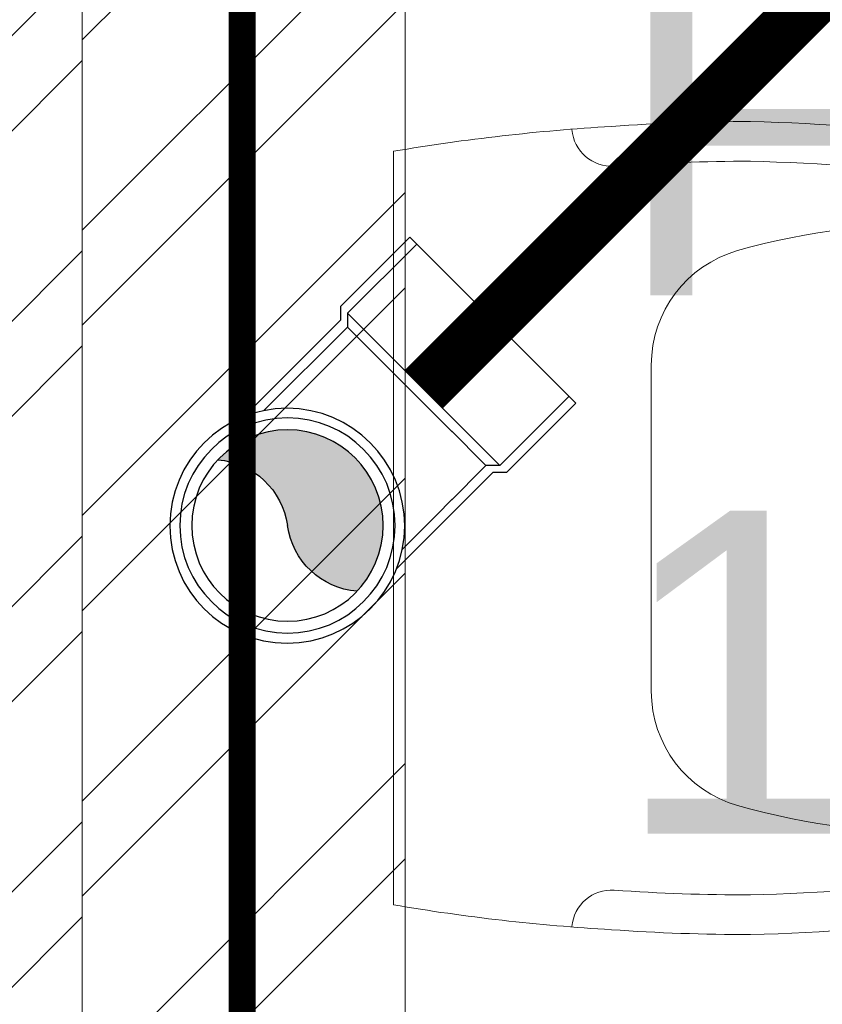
# Model space of a CAD drawing. Header units: inches. Extents: x 105152 to 158499, y 12149 to 30915.
# Tile 194 of 256: x 126756 to 126771, y 21495 to 21513. Entities that reach past the tile are written whole.
import ezdxf

# ---------------------------------------------------------------- set-up
doc = ezdxf.new("R2010")
doc.units = ezdxf.units.IN
doc.header["$MEASUREMENT"] = 0
doc.layers.add('0-SA-DUCT', color=250, linetype='Continuous')
doc.layers.add('PP-HVAC- GRILL', color=1, linetype='Continuous')
for name, color, linetype, lineweight in [('AR - PLAN', 251, 'Continuous', 5), ('DIFFUSER', 3, 'Continuous', 30), ('DRAINAGE ', 7, 'Continuous', 9), ('HVAC SERVICE', 1, 'Continuous', 35), ('HVAC TEXT PP', 104, 'Continuous', 20), ('PD_BRICK WALL_115', 134, 'Continuous', 30), ('PD_FIXTURE', 21, 'Continuous', 25), ('PD_HATCH', 45, 'Continuous', 9), ('PP-Domestic  Cold Water Supply', 5, 'Continuous', 25), ('PP-Soil Pipe', 1, 'Continuous', 25), ('PP-SWP', 1, 'Continuous', 25), ('WATER SUPPLY ', 7, 'Continuous', 9)]:
    doc.layers.add(name, color=color, linetype=linetype, lineweight=lineweight)
doc.styles.get("Standard").update_dxf_attribs({"font": 'arial.ttf', "height": 6})

# ---------------------------------------------------------------- blocks, each defined once
blk = doc.blocks.new('zw$E1C9')
at = {"layer": '0-SA-DUCT', "color": 1}
for p, q in [((0, 3.743858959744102), (5.99999999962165, 9.743858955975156)), ((0, 9.743858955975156), (5.99999999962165, 3.743858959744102)), ((0, 8.743858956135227), (5.99999999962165, 8.743858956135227)), ((0, 7.74385895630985), (5.99999999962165, 7.74385895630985)), ((0, 6.743858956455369), (5.99999999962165, 6.743858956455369)), ((5.99999999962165, 5.74385895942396), (0, 5.74385895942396)), ((5.99999999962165, 4.743858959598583), (0, 4.743858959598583))]:
    blk.add_line(p, q, dxfattribs=at)
at = {"layer": '0-SA-DUCT', "color": 1, "lineweight": 30}
blk.add_lwpolyline([(0, 9.743858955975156), (5.99999999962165, 9.743858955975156), (5.99999999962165, 3.743858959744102), (0, 3.743858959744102)], close=True, dxfattribs=at)
at = {"layer": 'DIFFUSER', "color": 3, "extrusion": (2.8008928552e-06, 4.46e-14, 0.9999999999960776)}
for p, q in [((2.382324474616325, 12.58816672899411, -6.672635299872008e-06), (2.382324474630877, 13.48771791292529, -6.672635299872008e-06)), ((2.382324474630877, 13.48771791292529, -6.672635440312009e-06), (3.617675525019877, 13.48771791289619, -1.013272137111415e-05)), ((3.617675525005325, 12.58816672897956, -1.013272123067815e-05), (3.617675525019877, 13.48771791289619, -1.013272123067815e-05)), ((2.999999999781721, 10.09744650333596, -8.402677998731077e-06), (1.508865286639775, 12.58816672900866, -4.226169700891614e-06)), ((1.508865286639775, 12.58816672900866, -4.226169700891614e-06), (2.382324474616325, 12.58816672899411, -6.672635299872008e-06)), ((2.999999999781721, 10.09744650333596, -8.402677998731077e-06), (4.491134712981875, 12.58816672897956, -1.257918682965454e-05)), ((4.491134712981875, 12.58816672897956, -1.257918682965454e-05), (3.617675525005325, 12.58816672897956, -1.013272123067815e-05))]:
    blk.add_line(p, q, dxfattribs=at)
at = {"layer": 'DIFFUSER', "color": 8, "extrusion": (-4.46e-14, -2.8008928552e-06, 0.9999999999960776)}
blk.add_line((0.9999999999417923, 8.74385895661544, -2.800892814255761e-06), (0.9999999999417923, 8.74385895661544, -2.800892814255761e-06), dxfattribs=at)
at = {"layer": 'DIFFUSER', "color": 3, "extrusion": (2.8008928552e-06, -4.46e-14, 0.9999999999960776)}
for p, q in [((2.999999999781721, 3.390271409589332, -8.402677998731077e-06), (1.508865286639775, 0.8995511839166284, -4.226169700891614e-06)), ((2.999999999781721, 3.390271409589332, -8.402677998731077e-06), (4.491134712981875, 0.8995511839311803, -1.257918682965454e-05)), ((1.508865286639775, 0.8995511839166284, -4.226169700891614e-06), (2.382324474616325, 0.8995511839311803, -6.672635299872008e-06)), ((2.382324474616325, 0.8995511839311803, -6.672635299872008e-06), (2.382324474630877, 0, -6.672635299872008e-06)), ((4.491134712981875, 0.8995511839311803, -1.257918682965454e-05), (3.617675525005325, 0.8995511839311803, -1.013272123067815e-05)), ((3.617675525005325, 0.8995511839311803, -1.013272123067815e-05), (3.617675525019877, 2.91038304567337e-11, -1.013272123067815e-05)), ((2.382324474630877, 0, -6.672635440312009e-06), (3.617675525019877, 2.91038304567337e-11, -1.013272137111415e-05))]:
    blk.add_line(p, q, dxfattribs=at)
blk = doc.blocks.new('HVAC SERVICE')
at = {"layer": 'PP-HVAC- GRILL', "lineweight": 30, "ltscale": 1000, "xscale": 0.6666666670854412, "yscale": 0.6666666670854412, "zscale": 0.6666666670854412, "rotation": 90}
blk.add_blockref('zw$E1C9', (606.2371506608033, -101.8931792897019, 0.0001581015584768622), dxfattribs=at)
at = {"layer": 'HVAC TEXT PP', "insert": (594.8658144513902, -78.67298065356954), "char_height": 6, "attachment_point": 1, "bg_fill": 2}
blk.add_mtext_dynamic_manual_height_columns('\\pxql;3#EXHAUST AIR \\PHOODS\\P1400 CFM EACH', width=135.3111622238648, gutter_width=50, heights=[-27.14], dxfattribs=at)
blk = doc.blocks.new('WATER SUPPLY')
at = {"layer": 'PP-Domestic  Cold Water Supply', "const_width": 0.4999999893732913}
blk.add_lwpolyline([(200.6358141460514, 279.5730691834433), (200.6358141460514, 214.716360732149)], dxfattribs=at)
blk = doc.blocks.new('PP-WC CONNECTOR BEND')
at = {"lineweight": 30}
h = blk.add_hatch(color=256, dxfattribs=at)
edge = h.paths.add_edge_path()
edge.add_ellipse((-79.84568734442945, 16.06918967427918), major_axis=(19.39290396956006, 18.32186724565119), ratio=1, start_angle=96.33861705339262, end_angle=173.6613829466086, ccw=False)
edge.add_ellipse((-101.1428493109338, 0.0003864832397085), major_axis=(22.89194586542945, -24.23013451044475), ratio=0.9999999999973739, start_angle=-45.00000000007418, end_angle=134.9999999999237, ccw=False)
edge.add_ellipse((-122.4400112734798, -16.0684167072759), major_axis=(18.3218672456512, -19.39290396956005), ratio=1, start_angle=6.33861705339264, end_angle=83.66138294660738)
at = {"linetype": 'Continuous'}
for p, q in [((-34.09090909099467, 40.90909090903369), (-37.50000000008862, 37.49999999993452)), ((-34.09090909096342, 40.90909090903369), (-5.70708e-11, 40.90909090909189)), ((5.72413e-11, -40.90909090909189), (-5.70708e-11, 40.90909090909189)), ((-37.50000000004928, 37.49999999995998), (-84.90057435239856, 37.49999999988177)), ((-37.49999999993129, -37.50000000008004), (-84.90057435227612, -37.50000000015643)), ((-34.09090909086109, -40.90909090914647), (-37.4999999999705, -37.50000000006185)), ((-34.09090909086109, -40.90909090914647), (5.72413e-11, -40.90909090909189))]:
    blk.add_line(p, q, dxfattribs=at)
at = {"linetype": 'Continuous', "ltscale": 0.005}
for p, q in [((-34.09090909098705, 37.49999999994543), (-37.50000000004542, 34.09090909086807)), ((-34.09090909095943, 37.49999999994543), (-6.89511e-11, 37.5)), ((-34.09090909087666, -37.50000000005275), (-34.09090909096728, 37.49999999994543)), ((-37.50000000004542, 34.09090909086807), (-78.63664915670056, 34.09090909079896)), ((-37.49999999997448, -34.09090909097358), (-37.50000000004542, 34.09090909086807)), ((-37.49999999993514, -34.09090909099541), (-78.63664915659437, -34.09090909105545)), ((-34.09090909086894, -37.50000000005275), (-37.49999999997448, -34.09090909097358)), ((-34.09090909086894, -37.50000000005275), (4.14389e-11, -37.5))]:
    blk.add_line(p, q, dxfattribs=at)
at = {"linetype": 'Continuous'}
blk.add_circle((-101.2499999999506, -1.69166e-10), 40.90909090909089, dxfattribs=at)
at = {"lineweight": 30}
for radius in [37.50049768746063, 33.33377572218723]:
    blk.add_circle((-101.1428493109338, 0.0003864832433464), radius, dxfattribs=at)
for centre, start, end in [((-79.84568734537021, 16.06918967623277), 139.7119494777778, 217.0347153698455), ((-122.4400112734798, -16.0684167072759), 319.7119494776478, 37.03471536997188)]:
    blk.add_arc(centre, 26.67912186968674, start, end, dxfattribs=at)
blk = doc.blocks.new('DRAINAGE')
at = {"layer": 'PP-Soil Pipe', "color": 1, "ltscale": 0.015, "const_width": 0.9999999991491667}
blk.add_lwpolyline([(500.6089406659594, 548.66868303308), (534.1492172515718, 582.2089596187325)], dxfattribs=at)
at = {"layer": 'PP-SWP', "xscale": -0.05333333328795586, "yscale": 0.05333333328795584, "zscale": 0.05333333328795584, "rotation": 225.000000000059}
blk.add_blockref('PP-WC CONNECTOR BEND', (501.8945747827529, 549.9543463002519), dxfattribs=at)
blk = doc.blocks.new('A$C24556D30')
at = {"color": 251, "lineweight": 5}
for p, q in [((170.0000553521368, 400.0000540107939), (170.0000553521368, 20.00005401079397)), ((300.0000553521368, 210.000054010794), (300.0000553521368, 292.2294342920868)), ((300.0000553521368, 210.000054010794), (300.0000553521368, 127.7706737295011))]:
    blk.add_line(p, q, dxfattribs=at)
for points in [[(279.8877858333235, 412.5391608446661, 0.027530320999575), (170.0000553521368, 400.0000540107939, 0.027530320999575)], [(569.74867281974, 385.5564478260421, 0.0549045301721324), (350.0000553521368, 415.000054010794, 0.0549045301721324)], [(564.9384326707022, 366.1435245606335, 0.0549045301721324), (349.5301892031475, 395.0055741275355, 0.0549045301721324)], [(300.0000553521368, 210.000054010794), (300.0000553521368, 290.000054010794, 0.7043924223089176)], [(300.0000553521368, 210.000054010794), (300.0000553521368, 130.0000540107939, -0.7043924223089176)], [(564.9384326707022, 53.85658346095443, -0.0549045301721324), (349.5301892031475, 24.99453389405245, -0.0549045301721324)], [(569.74867281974, 34.44366019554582, -0.0549045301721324), (350.0000553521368, 5.000054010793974, -0.0549045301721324)], [(170.0000553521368, 20.00005401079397, 0.0275303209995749), (279.8877858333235, 7.460947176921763, 0.0275303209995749)]]:
    blk.add_lwpolyline(points, format="xyb", dxfattribs=at)
for centre, radius, start, end in [((350.0000553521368, -584.9999459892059), 1000, 90, 94.02043563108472), ((279.9358992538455, 412.5424842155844), 20, 184.5904764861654, 273.8822723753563), ((350.0000553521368, -584.9999459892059), 980, 90, 94.02043563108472), ((439.0485481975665, 15.1852102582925), 348.1009654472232, 69.7009941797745, 105.9249351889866), ((360.0000553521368, 292.2294342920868), 60, 105.9249351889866, 180), ((360.0000553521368, 127.7706737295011), 60, 180, 254.0750648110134), ((439.0485481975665, 404.8148977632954), 348.1009654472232, 254.0750648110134, 290.2990058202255), ((279.9358992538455, 7.457623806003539), 20, 86.1177276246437, 175.4095235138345), ((350.0000553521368, 1005.000054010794), 980, 265.9795643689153, 270), ((350.0000553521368, 1005.000054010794), 1000, 265.9795643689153, 270)]:
    blk.add_arc(centre, radius, start, end, dxfattribs=at)
blk = doc.blocks.new('FIRST FLOOR PLAN 0')
at = {"layer": 'PD_HATCH', "lineweight": 5}
h = blk.add_hatch(dxfattribs=at)
h.set_pattern_fill('ANSI32', color=251, scale=10)
h.set_pattern_definition([(45, (-550.7705653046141, -242.3817885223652), (-2.651650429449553, 2.651650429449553), []), (45, (-549.0027983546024, -242.3817885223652), (-2.651650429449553, 2.651650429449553), [])])
h.paths.add_polyline_path([(-539.9997091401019, -240.2998080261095), (-583.2497091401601, -240.2998080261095), (-583.2497091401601, -244.7998080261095), (-539.9997091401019, -244.7998080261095)])
h.paths.add_polyline_path([(-625.2497091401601, -240.2998080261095), (-668.4997091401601, -240.2998080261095), (-668.4997091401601, -244.7998080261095), (-625.2497091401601, -244.7998080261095)], flags=17)
h.paths.add_polyline_path([(-539.9997091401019, -323.4998080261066), (-539.9997091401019, -327.9998080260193), (-377.9997091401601, -327.9998080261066), (-377.9997091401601, -323.4998080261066), (-530.9997091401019, -323.4998080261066), (-530.9997091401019, -233.9998080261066), (-470.9997091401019, -233.9998080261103), (-470.9997091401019, -257.9998080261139), (-466.4997091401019, -257.9998080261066), (-466.4997091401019, -233.9998080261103), (-386.9997091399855, -233.9998080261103), (-386.9997091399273, -261.9998080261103), (-382.4997091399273, -261.9998080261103), (-382.4997091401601, -102.9998080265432), (-377.9997091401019, -102.9998080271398), (-377.9997091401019, -98.49980802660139), (-386.9997091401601, -98.49980802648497), (-386.9997091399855, -224.9998080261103), (-530.9997091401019, -224.9998080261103), (-530.9997091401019, -8.9998324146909), (-539.9997091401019, -8.9998324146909)])
h.paths.add_polyline_path([(-595.4997039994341, -332.9374820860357), (-590.9997039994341, -332.9374820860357), (-590.9997039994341, -327.9998080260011), (-581.9997091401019, -327.9998080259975), (-581.9997091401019, -323.4998080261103), (-668.4997091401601, -323.4998080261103), (-668.4997091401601, -167.9998080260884), (-745.4997091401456, -167.9998080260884), (-745.4997091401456, -172.4998080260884), (-672.9997091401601, -172.4998080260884), (-672.9997091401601, -323.4998080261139), (-728.9997091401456, -323.4998080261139), (-728.9997091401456, -327.9998080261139), (-595.4997039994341, -327.9998080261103)])
h = blk.add_hatch(dxfattribs=at)
h.set_pattern_fill('ANSI32', color=251, scale=10)
h.set_pattern_definition([(45, (26013.46920260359, 17879.3870099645), (-2.651650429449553, 2.651650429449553), []), (45, (26015.2369695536, 17879.3870099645), (-2.651650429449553, 2.651650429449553), [])])
h.paths.add_polyline_path([(-524.9997091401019, -8.999808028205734), (-530.9997091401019, -8.999808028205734), (-530.9997091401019, -44.99980802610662), (-524.9997091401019, -44.99980802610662)])
h.paths.add_polyline_path([(-524.9997091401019, -44.99980802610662), (-530.9997091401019, -44.99980802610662), (-530.9997091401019, -80.99980802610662), (-524.9997091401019, -80.99980802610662)])
h.paths.add_polyline_path([(-530.9997091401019, -80.99980802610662), (-530.9997091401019, -116.9998080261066), (-524.9997091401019, -116.9998080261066), (-524.9997091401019, -80.99980802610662)])
h.paths.add_polyline_path([(-524.9997091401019, -116.9998080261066), (-530.9997091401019, -116.9998080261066), (-530.9997091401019, -152.9998080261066), (-524.9997091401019, -152.9998080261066)])
h.paths.add_polyline_path([(-524.9997091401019, -152.9998080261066), (-530.9997091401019, -152.9998080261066), (-530.9997091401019, -188.9998080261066), (-524.9997091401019, -188.9998080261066)])
h.paths.add_polyline_path([(-524.9997091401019, -188.9998080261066), (-530.9997091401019, -188.9998080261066), (-530.9997091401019, -224.9998080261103), (-524.9997091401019, -224.9998080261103)])
h.paths.add_polyline_path([(-245.9997091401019, -8.99980802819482), (-254.9997091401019, -8.99980802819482), (-254.9997091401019, -98.49980802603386), (-259.4997091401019, -98.49980802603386), (-259.4997091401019, -102.9998080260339), (-254.9997091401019, -102.9998080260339), (-254.9997091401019, -112.9998080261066), (-245.9997091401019, -112.999808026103)])
h.paths.add_polyline_path([(-326.9997091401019, -8.999808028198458), (-331.4997091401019, -8.999808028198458), (-331.4997091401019, -98.49980802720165), (-335.9997091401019, -98.49980802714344), (-335.9997091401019, -102.9998080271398), (-301.4997091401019, -102.9998080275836), (-301.4997091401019, -98.49980802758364), (-326.9997091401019, -98.49980802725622)])
h.paths.add_polyline_path([(-331.4997091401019, -26.99980802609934), (-334.4997091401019, -26.99980802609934), (-334.4997091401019, -31.49980802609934), (-331.4997091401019, -31.49980802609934)], flags=17)
h.paths.add_polyline_path([(-358.4997091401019, -26.99980802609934), (-361.4997091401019, -26.99980802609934), (-361.4997091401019, -17.99980802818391), (-365.9997091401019, -17.99980802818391), (-365.9997091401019, -26.99980802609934), (-376.4997091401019, -26.99980802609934), (-376.4997091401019, -31.49980802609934), (-358.4997091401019, -31.49980802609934)])
h.paths.add_polyline_path([(-412.4997091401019, -8.999808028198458), (-416.9997091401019, -8.999808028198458), (-416.9997091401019, -24.99980802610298), (-416.9997091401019, -31.49980802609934), (-412.4997091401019, -31.49980802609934), (-412.4997091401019, -26.99980802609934)])
h.paths.add_polyline_path([(-121.4997091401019, -8.99980802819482), (-125.9997091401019, -8.99980802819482), (-125.9997091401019, -26.99980802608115), (-121.4997091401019, -26.99980802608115)])
at = {"layer": 'PD_BRICK WALL_115', "color": 251, "lineweight": 5}
blk.add_line((-524.9997091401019, -224.9998080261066), (-524.9997091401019, -8.999808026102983), dxfattribs=at)
blk.add_lwpolyline([(-377.9997091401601, -323.4998080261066), (-530.9997091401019, -323.4998080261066), (-530.9997091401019, -233.9998080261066), (-470.9997091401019, -233.9998080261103), (-470.9997091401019, -257.9998080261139), (-466.4997091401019, -257.9998080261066), (-466.4997091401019, -233.9998080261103), (-386.9997091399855, -233.9998080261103), (-386.9997091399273, -261.9998080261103), (-382.4997091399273, -261.9998080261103), (-382.4997091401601, -102.9998080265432), (-377.9997091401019, -102.9998080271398), (-377.9997091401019, -98.49980802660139), (-386.9997091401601, -98.49980802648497), (-386.9997091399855, -224.9998080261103), (-530.9997091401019, -224.9998080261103), (-530.9997091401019, -8.9998324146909), (-539.9997091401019, -8.9998324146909), (-539.9997091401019, -323.4998080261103), (-539.9997091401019, -323.4998080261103)], dxfattribs=at)
at = {"layer": 'PD_FIXTURE', "color": 251, "ltscale": 12, "xscale": -0.03684210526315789, "yscale": 0.03684210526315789, "zscale": 0.03684210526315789, "rotation": 180}
blk.add_blockref('A$C24556D30', (-531.4814300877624, -91.26296393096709), dxfattribs=at)

msp = doc.modelspace()

# ---------------------------------------------------------------- block references
at = {"layer": 'HVAC SERVICE'}
msp.add_blockref('HVAC SERVICE', (126172.1612291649, 21602.49829319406), dxfattribs=at)

# ---------------------------------------------------------------- next in the draw order: block references
at = {"layer": 'WATER SUPPLY '}
msp.add_blockref('WATER SUPPLY', (126559.4972756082, 21276.78212641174), dxfattribs=at)

# ---------------------------------------------------------------- next in the draw order: block references
at = {"layer": 'DRAINAGE '}
msp.add_blockref('DRAINAGE', (126262.8934601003, 20957.40614984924), dxfattribs=at)

# ---------------------------------------------------------------- next in the draw order: block references
at = {"layer": 'AR - PLAN', "color": 251}
msp.add_blockref('FIRST FLOOR PLAN 0', (127288.1612291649, 21602.49829319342), dxfattribs=at)

doc.saveas('drawing.dxf')
